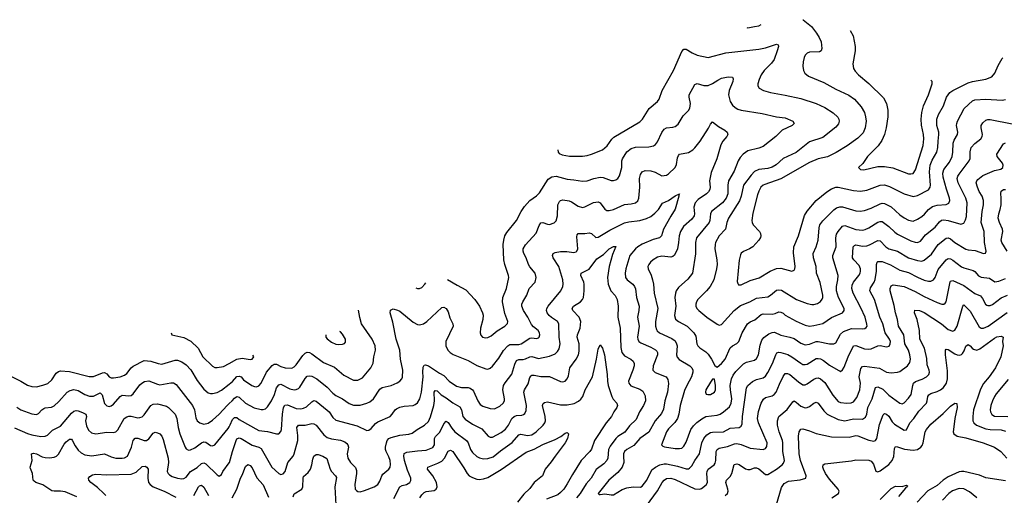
# Model space of a CAD drawing. Header units: inches. Extents: x 501419 to 657765, y 482282 to 547532.
# Tile 100 of 225: x 568098 to 577039, y 541913 to 546232. Entities that reach past the tile are written whole.
import ezdxf

# ---------------------------------------------------------------- set-up
doc = ezdxf.new("R2010")
doc.units = ezdxf.units.IN
doc.header["$MEASUREMENT"] = 0
doc.layers.add('A5564', color=7, linetype='Continuous')
doc.layers.add('A5574', color=7, linetype='Continuous')

msp = doc.modelspace()

# ---------------------------------------------------------------- linework, layer by layer
at = {"layer": 'A5564', "color": 6}
for points, elevation in [([(569473.5, 543387.9), (569481.4, 543370), (569590, 543344.7), (569651.8, 543311.8), (569719.9, 543250), (569762, 543170), (569850, 543084.8), (569870, 543074.6), (569890, 543072.4), (569950, 543082.7), (570000, 543110.4)], 4200), ([(567950, 543029), (568110.1, 542950), (568170, 542914.2), (568210, 542901.3), (568250, 542898.9), (568310, 542912.3), (568352.7, 542927.3), (568390, 542960.9), (568430, 543023.6), (568450, 543038.3), (568470, 543043.7), (568550, 543036.4), (568730, 542991.8), (568770, 542993.4), (568850, 543024.1), (568870, 543026.8), (568890, 543015.8), (568910, 542989.3), (568930, 542980.8), (568950, 542980.2), (569010.1, 542989.9), (569050, 543003.9), (569070, 543018.9), (569110.8, 543069.2), (569130, 543085.7), (569230, 543136.1), (569290, 543132.5), (569355.7, 543110), (569390, 543105), (569510, 543140.6), (569530, 543138.9), (569570, 543124.5), (569610, 543098.6), (569651.5, 543051.5), (569710, 542954.4), (569770, 542876.6), (569810, 542844), (569830, 542836.8), (569850, 542836.7), (569890, 542847.9), (569930, 542868.3), (570000, 542923.4)], 4100), ([(568073.7, 542713.7), (568107.5, 542690), (568210, 542654.2), (568250, 542647.4), (568270, 542655.1), (568300.2, 542690), (568317.2, 542702.8), (568330, 542708), (568387.5, 542712.5), (568410, 542724.3), (568455, 542765), (568530.1, 542849.9), (568555.6, 542864.4), (568590, 542873.3), (568630, 542866.2), (568690, 542829.3), (568733.3, 542813.3), (568770, 542812.5), (568830, 542843.1), (568846.8, 542826.8), (568870, 542746.3), (568890, 542724.6), (568910, 542719.9), (568930, 542726.3), (568950, 542740.3), (569009.3, 542810.7), (569030, 542822.9), (569090, 542815.8), (569110, 542820.2), (569130, 542835.5), (569190, 542916.3), (569207.1, 542932.9), (569232.6, 542947.4), (569270, 542951.9), (569350, 542921), (569370, 542917.7), (569470, 542935.7), (569493.8, 542933.8), (569519.9, 542919.9), (569667.9, 542727.9), (569684.2, 542690), (569697.8, 542617.8), (569710.9, 542590.9), (569733, 542570), (569770, 542558.9), (569810, 542567.2), (569850, 542594.6), (569910, 542651.3), (569981.6, 542730), (570000, 542746)], 4000), ([(568050, 542524.9), (568170, 542474.5), (568210, 542463), (568290, 542448.1), (568329.4, 542450.6), (568350, 542460.1), (568396.2, 542503.8), (568470, 542541.7), (568570, 542658.4), (568590, 542676.6), (568610, 542684), (568630, 542681.4), (568670, 542666.2), (568697.9, 542650), (568704, 542630), (568697.4, 542590), (568703.8, 542543.8), (568723.5, 542503.5), (568750, 542480.4), (568790, 542470.2), (568890, 542486.4), (568950, 542482.5), (568970, 542488.1), (568990, 542508.6), (569047.5, 542610), (569070, 542627.1), (569090, 542632.2), (569110, 542630.9), (569170, 542617.3), (569190, 542618.6), (569210, 542626.1), (569230, 542645.1), (569290, 542728.8), (569310, 542741.1), (569350, 542743.4), (569430, 542724), (569450.4, 542710), (569508.7, 542648.7), (569526, 542610), (569537.7, 542530), (569552.1, 542470), (569599.8, 542350), (569610, 542334.7), (569630, 542324.4), (569650, 542326.4), (569690, 542343.9), (569750, 542390.2), (569770, 542399.1), (569790, 542394.3), (569830, 542365.8), (569850, 542363.7), (569870, 542371.6), (569990, 542519.3), (570000, 542536.4)], 3900), ([(568618.2, 541898.2), (568510, 541943.6), (568470, 541951), (568410, 541949.7), (568390, 541955.2), (568310, 542009.7), (568245.7, 542030), (568230, 542040.9), (568222, 542050), (568215.7, 542110), (568195.1, 542155.1), (568194.6, 542170), (568212.7, 542230), (568206.7, 542290), (568224.7, 542295.3), (568250, 542290.1), (568303.4, 542263.4), (568330, 542256.5), (568370, 542254.2), (568410, 542258.8), (568431.2, 542268.8), (568452.2, 542287.8), (568501.9, 542378.1), (568519.8, 542400.2), (568550, 542423), (568562.7, 542422.7), (568570, 542421.6), (568574.8, 542414.7), (568601.6, 542361.6), (568630, 542322.8), (568657.9, 542297.9), (568690, 542281.3), (568752.5, 542272.5), (568870, 542291.1), (568930, 542263.3), (568970, 542250.9), (569030, 542249.3), (569050, 542254.5), (569075.9, 542270), (569113.1, 542350), (569130, 542410.6), (569147.6, 542432.4), (569170, 542432.4), (569230, 542409.8), (569250, 542411.7), (569270, 542426.6), (569310, 542476.8), (569330, 542485.6), (569350, 542481.8), (569370.4, 542470), (569389.5, 542449.5), (569401.2, 542421.2), (569446.8, 542250), (569448.6, 542210), (569438.8, 542130), (569445.3, 542110), (569457.9, 542097.9), (569483.9, 542083.9), (569530, 542068.4), (569570, 542062.3), (569590, 542065.4), (569610, 542078.9), (569649.8, 542130.2), (569710, 542165.5), (569750, 542201.1), (569770, 542207.6), (569790, 542200.2), (569890, 542098), (569910, 542087.3), (569930, 542102.8), (569943.5, 542130), (570000, 542206.5)], 3800), ([(568879.5, 541910), (568863.1, 541930), (568803.7, 541983.7), (568743.4, 542030), (568726.2, 542050), (568723.9, 542070), (568735.1, 542084.9), (568760.7, 542099.3), (568790, 542104.9), (568890, 542098.9), (569110, 542104.2), (569156.4, 542123.6), (569210, 542173.6), (569236.3, 542176.3), (569253.6, 542170), (569266.3, 542150), (569261, 542070), (569269.3, 542030), (569284.2, 542010), (569310, 541991.3), (569410.4, 541950.4), (569517.1, 541897.1)], 3700), ([(569680.6, 541910), (569722.9, 541990), (569730, 541998.9), (569750, 542003.8), (569770, 541987.8), (569812.6, 541910)], 3700)]:
    msp.add_lwpolyline(points, dxfattribs=dict(at, elevation=elevation))
at = {"layer": 'A5574', "color": 6}
for points, elevation in [([(575210, 546232.1), (575211.6, 546230), (575286.8, 546170), (575334.8, 546110), (575358.1, 546070), (575374.4, 546030), (575383, 545970), (575374.8, 545950), (575359.5, 545940.5), (575270, 545936.1), (575250, 545927.9), (575231.2, 545910), (575221.7, 545890), (575213.2, 545850), (575210.5, 545810), (575214.6, 545770), (575227.4, 545747.4), (575260.3, 545720.3), (575401, 545661), (575510, 545600.7), (575626.4, 545546.4), (575677.6, 545510), (575740.3, 545440.3), (575768, 545390), (575779, 545350), (575783.5, 545310), (575775.3, 545250), (575755.6, 545204.4), (575710, 545155.7), (575612.5, 545087.5), (575513.3, 545026.7), (575434.4, 544985.6), (575350, 544969.6), (575270, 544935.4), (575010, 544785.9), (574863.3, 544736.7), (574849.5, 544730), (574828.8, 544710), (574810, 544676.3), (574798.8, 544641.2), (574756.2, 544476.2), (574745.7, 544410), (574749.2, 544390), (574759.1, 544370), (574814.6, 544310), (574824.4, 544290), (574827.5, 544270), (574824.6, 544255.4), (574811.2, 544228.8), (574755, 544170), (574725.9, 544150), (574670, 544126), (574650, 544110.8), (574642.9, 544097.1), (574631.8, 544048.2), (574614.4, 543854.4), (574617.7, 543837.7), (574625.6, 543825.6), (574650, 543824.6), (574730, 543864.1), (574813.2, 543886.8), (574912.5, 543947.5), (574970, 543971.7), (575010, 543974.3), (575110, 543948.8), (575130, 543956.2), (575137.7, 543970), (575140.7, 543990), (575125.6, 544114.4), (575128.9, 544170), (575169.3, 544270), (575225.6, 544454.4), (575248.1, 544491.9), (575330, 544590), (575428.6, 544670), (575470, 544696), (575508.9, 544711.1), (575530, 544712.1), (575670, 544679.9), (575734.3, 544674.3), (575790, 544682.8), (575910, 544730.4), (575950, 544731.9), (575996.9, 544716.9), (576130, 544649.7), (576210, 544626.6), (576250, 544634.6), (576350, 544687.2), (576365.2, 544710), (576367.9, 544730), (576360.8, 544850), (576365.2, 544910), (576383.7, 544956.3), (576426.9, 545030), (576436.1, 545070), (576437, 545130), (576444.4, 545190), (576443.3, 545210), (576425.1, 545270), (576427.2, 545330), (576441.5, 545370), (576485.4, 545450), (576512.6, 545527.4), (576543.2, 545570), (576570, 545590.2), (576710, 545659.9), (576750, 545671.9), (576870, 545693.4), (576925.6, 545714.4), (576953.8, 545746.2), (576982.5, 545817.5), (577019.5, 545880.5), (577024.8, 545886.1)], 4300), ([(574700, 546162.7), (574710, 546157.2), (574770, 546168.8), (574810, 546177.3), (574832.1, 546188.1)], 4300), ([(575639.4, 546133.1), (575664.8, 546084.8), (575685.5, 545990), (575685.7, 545950), (575664.7, 545830), (575669.6, 545789.6), (575684, 545764), (575713.5, 545730), (575810, 545651.4), (575941.2, 545521.2), (575970, 545470.1), (575981.5, 545410), (575980.6, 545350), (575965.1, 545250), (575949.9, 545190), (575925.7, 545134.3), (575893.7, 545086.3), (575796.8, 544990), (575753, 544927), (575715.9, 544890), (575732.6, 544872.6), (575762, 544870), (575890, 544899.4), (575950, 544900.4), (576025.4, 544885.4), (576170, 544832.9), (576190, 544831), (576210, 544836.4), (576232.2, 544867.8), (576301.2, 545090), (576308.4, 545150), (576304.5, 545190), (576286.6, 545273.4), (576284.9, 545330), (576290.7, 545389.3), (576305, 545450), (576349.8, 545550), (576385.1, 545650), (576383.1, 545670), (576371.9, 545683.3)], 4400), ([(572985, 545050.6), (572986.4, 545030), (572997.2, 545017.2), (573024.1, 545004.1), (573090, 544993.9), (573210, 544993.6), (573250, 544998.8), (573290, 545010.5), (573390.1, 545049.9), (573433.2, 545086.8), (573474.1, 545145.9), (573494, 545166), (573730, 545303.9), (573753.9, 545330), (573815.1, 545424.9), (573888.8, 545490), (573903.3, 545510), (573933.5, 545590), (574033.8, 545770), (574110, 545943.9), (574130, 545963.3), (574150, 545965.2), (574204.8, 545930), (574250, 545908.9), (574350, 545887.8), (574510, 545930.4), (574810, 545963.4), (574870, 545976.8), (574970, 546010.7), (574984.4, 546004.4), (574986.9, 545990), (574977, 545950), (574947.6, 545870), (574923.4, 545836.6), (574858.2, 545770), (574832.3, 545730), (574813.9, 545690), (574801.9, 545650), (574801.7, 545630), (574811.5, 545611.5), (574851, 545590), (574915.6, 545570), (575050, 545547.9), (575190, 545516.6), (575330, 545472.5), (575410, 545433.5), (575485.2, 545385.2), (575526.9, 545346.9), (575535.8, 545330), (575538.4, 545310), (575532.3, 545287.7), (575510, 545256.9), (575390, 545163.4), (575270, 545122), (575150, 545024.8), (575030, 544972.3), (574965.7, 544914.3), (574930, 544892.2), (574890, 544881.8), (574810, 544872.5), (574770, 544853.8), (574738.9, 544821.1), (574671.3, 544730), (574650.4, 544630), (574633.8, 544586.2), (574533.7, 544430), (574519.2, 544390), (574506.8, 544330), (574450.8, 544269.2), (574417.2, 544210), (574412, 544190), (574411, 544150), (574429.4, 544050), (574432, 544010), (574426.2, 543970), (574400.9, 543870), (574368.3, 543810), (574335.5, 543770), (574256.2, 543690), (574243.4, 543670), (574237.5, 543650), (574238, 543630), (574246.2, 543610), (574263.7, 543590), (574337.7, 543530), (574430, 543466.1), (574450, 543456.9), (574470, 543464.1), (574585.9, 543590), (574644.3, 543635.7), (574729, 543671), (574790, 543702.7), (574890, 543715.8), (574916.6, 543730), (574970, 543774.7), (574990, 543780.3), (575014.7, 543774.7), (575152.7, 543690), (575250, 543655), (575290, 543646.2), (575310, 543646.6), (575343.8, 543656.2), (575370, 543672.8), (575386.3, 543693.7), (575390.9, 543710), (575389.8, 543730), (575366.4, 543846.4), (575333.3, 543930), (575328.9, 543990), (575305.5, 544070), (575302.7, 544110), (575330.7, 544170), (575348.5, 544230), (575357.1, 544342.9), (575363.9, 544370), (575390, 544404.4), (575490, 544504.9), (575515.7, 544524.3), (575546.5, 544533.5), (575570, 544532.5), (575690, 544496.7), (575730, 544492.3), (575770, 544500.2), (575830, 544521.2), (575910, 544559.2), (575930, 544564.8), (575950, 544563.6), (576010, 544532.3), (576090, 544461.5), (576130, 544432.3), (576170, 544411.5), (576210, 544404), (576250, 544419.9), (576290, 544445.8), (576313.8, 544466.2), (576351.4, 544510), (576385.2, 544534.8), (576430, 544547.6), (576510, 544554.5), (576535.3, 544564.7), (576545, 544590), (576542.3, 544610), (576513.6, 544693.6), (576483.5, 544803.5), (576480.6, 544839.4), (576489.2, 544870.8), (576540.5, 544939.5), (576563.7, 544990), (576571.6, 545030), (576573, 545110), (576582.6, 545137.4), (576612.9, 545190), (576617.5, 545210), (576605.7, 545270), (576606.1, 545290), (576612.8, 545310), (576675.4, 545424.6), (576750, 545496.8), (576770, 545502.9), (576870, 545510.9), (577018.7, 545501.3), (577050, 545506.5)], 4200), ([(571983.2, 543872.5), (572070, 543819.9), (572150, 543777.5), (572230.4, 543690), (572274.8, 543630), (572301.9, 543570), (572306.4, 543550), (572302.9, 543510), (572282.8, 543430), (572281, 543390), (572286.2, 543366.2), (572301.4, 543350), (572330, 543344.3), (572350, 543347.3), (572379, 543361), (572433, 543407), (572504.4, 543450), (572528, 543472), (572529.9, 543490), (572503.3, 543563.3), (572481.9, 543670), (572485.8, 543710), (572518.2, 543790), (572538.9, 543890), (572537.8, 543910), (572503.1, 544010), (572495.9, 544050), (572488, 544190), (572492.9, 544230), (572503.9, 544270), (572520.2, 544299.8), (572610, 544410.1), (572651.6, 544490), (572682.9, 544537.1), (572730.5, 544589.5), (572790, 544632.7), (572819.3, 544660.7), (572897.3, 544782.7), (572930, 544806.6), (572970, 544812.6), (573070, 544782.8), (573130, 544779.4), (573210, 544765.2), (573250, 544768.5), (573311.5, 544788.5), (573370, 544801.3), (573397.7, 544797.7), (573470, 544771.3), (573490, 544770.8), (573510, 544776.7), (573530, 544791.3), (573544.3, 544815.7), (573564.9, 544890), (573565.7, 544950), (573570.8, 544969.2), (573610, 545031.6), (573650, 545061.1), (573690, 545075.2), (573810, 545077), (573853.3, 545086.7), (573870, 545097.7), (573890, 545121.7), (573930, 545207.9), (573950, 545238.1), (573970, 545250.9), (574030, 545257), (574050, 545263.3), (574077, 545283), (574121.5, 545358.5), (574171.1, 545408.9), (574184.3, 545430), (574189, 545470), (574176.1, 545530), (574178.7, 545550), (574230, 545643.6), (574250, 545652.5), (574310, 545634.9), (574350, 545634.6), (574390, 545651.5), (574436.2, 545683.8), (574470, 545701), (574530, 545714.6), (574570, 545711.5), (574576.3, 545696.3), (574574, 545670), (574539.9, 545590), (574534.5, 545550), (574549.1, 545489.1), (574570, 545457.2), (574593.8, 545433.8), (574619.2, 545419.2), (574650, 545410), (574839.9, 545379.9), (574970, 545349.4), (575050, 545340.5), (575119.1, 545310), (575131.3, 545290), (575111.2, 545270), (575023.1, 545230), (574965.4, 545170), (574850, 545081.9), (574810, 545064.2), (574710, 545040), (574668.2, 545011.8), (574640, 544980), (574622.6, 544950), (574584.9, 544855.1), (574535.7, 544770), (574528.6, 544730), (574527.2, 544650), (574513.2, 544610), (574478.8, 544570), (574380.9, 544490), (574370, 544470), (574365.2, 544410), (574358.5, 544390), (574243.2, 544250), (574235.2, 544210), (574233.2, 544106.8), (574208, 543930), (574165.3, 543874.7), (574079, 543801), (574058.8, 543770), (574051.8, 543750), (574048.1, 543710), (574056.8, 543630), (574045.3, 543545.3), (574052.7, 543512.7), (574081.2, 543490), (574160.2, 543450), (574220.8, 543390), (574239.1, 543359.1), (574247.7, 543290), (574256.8, 543270), (574273.4, 543253.4), (574330, 543214.7), (574350, 543194.1), (574379.7, 543150), (574410, 543091.6), (574430, 543076.4), (574470, 543108.8), (574503.9, 543150), (574549.1, 543250.9), (574570.4, 543269.6), (574608.7, 543291.3), (574627.9, 543310), (574658.8, 543390), (574707.9, 543470), (574730, 543487.2), (574772.2, 543507.8), (574830, 543556), (574850, 543560.5), (574930, 543558.2), (574956.9, 543563.1), (574990, 543577.9), (575010, 543576.9), (575030, 543566.4), (575050, 543547.9), (575150, 543493.6), (575230, 543458.8), (575270, 543449.5), (575310, 543454.6), (575390, 543474.3), (575470, 543529.1), (575570.2, 543570), (575584.5, 543590), (575584.2, 543610), (575533.2, 543710), (575514.3, 543770), (575514.5, 543810), (575527.9, 543870), (575531.4, 543910), (575482.6, 544070), (575483.1, 544090), (575510.5, 544170), (575510.3, 544250), (575515.6, 544284.4), (575530.2, 544310), (575570, 544357.8), (575590, 544363.9), (575690, 544326.9), (575750, 544321), (575774.1, 544325.9), (575810, 544341.6), (575890, 544393.6), (575910, 544400), (575930, 544398.2), (575990, 544354), (576043.2, 544303.2), (576070, 544284.3), (576190, 544222.5), (576229.1, 544210.9), (576250, 544209.5), (576278.2, 544221.8), (576322.4, 544277.6), (576410, 544347.7), (576450, 544397.7), (576469.1, 544410.9), (576490, 544413.8), (576528.2, 544408.2), (576643.6, 544376.4), (576670, 544384.4), (576686.4, 544413.6), (576694.5, 544445.5), (576702.2, 544570), (576689.3, 544610), (576620.9, 544750), (576611.7, 544790), (576616.5, 544810), (576628.9, 544830), (576720.9, 544950), (576728.5, 544971.5), (576728.7, 545031.3), (576737.6, 545070), (576770, 545108), (576825.7, 545150), (576838, 545170), (576840, 545190), (576827, 545250), (576829.9, 545270), (576844.8, 545295.2), (576870, 545319.7), (576890, 545326), (576910, 545325.3), (577110, 545285.7)], 4100), ([(570000, 542746), (570028.9, 542771.1), (570050, 542795.6), (570070, 542809.4), (570090, 542805.2), (570150, 542748.8), (570227.4, 542707.4), (570290, 542691.3), (570310, 542691), (570330, 542697.6), (570350, 542717.1), (570384.1, 542770), (570410.9, 542829.1), (570430.7, 542889.3), (570450, 542917), (570470, 542922.9), (570550, 542880.5), (570590, 542871.5), (570610, 542872.5), (570630, 542881.7), (570643.5, 542896.5), (570690, 542974.2), (570710, 542993.9), (570730, 542999.3), (570750, 542994.9), (570796.4, 542970), (570890, 542894.6), (570940.5, 542840.5), (570970, 542820.2), (571030.2, 542790.2), (571090, 542747.6), (571130, 542732.1), (571190, 542731.6), (571250, 542748.8), (571278.1, 542761.9), (571311.3, 542790), (571370, 542877.6), (571390, 542890.6), (571470, 542909.6), (571525, 542934.9), (571551, 542950), (571568.1, 542970), (571574.2, 542985.8), (571578.6, 543050), (571554.9, 543150), (571551.6, 543230), (571517.9, 543330), (571486.5, 543486.5), (571462, 543570), (571466.3, 543593.7), (571490, 543605), (571530, 543595), (571550, 543583.9), (571670, 543486.1), (571710, 543463), (571730, 543459.8), (571764.6, 543470), (571794.4, 543490), (571930, 543618.7), (571950, 543620.6), (571970, 543610.1), (571990, 543579.4), (572004.7, 543524.7), (572032.8, 543470), (572035.5, 543450), (571968.7, 543310), (571968.1, 543270), (571987, 543230), (572005.7, 543210), (572033, 543193), (572170, 543137.3), (572250, 543090.6), (572330, 543060.6), (572350, 543058.1), (572370, 543066.3), (572390, 543085.2), (572450, 543158.5), (572492.3, 543227.7), (572530, 543270.4), (572550, 543281.3), (572630, 543281.9), (572651.9, 543290), (572730, 543340.9), (572750, 543344), (572790, 543336.3), (572810, 543342), (572815, 543350), (572820.7, 543370), (572819, 543390), (572805, 543410), (572762.9, 543442.9), (572745.4, 543465.4), (572711.1, 543530), (572671.6, 543590), (572657.7, 543630), (572659.2, 543650), (572667.2, 543670), (572704.4, 543730), (572725.6, 543790), (572777.4, 543850), (572788.6, 543890), (572779.7, 543930), (572729.2, 543989.2), (572717.4, 544010), (572697.9, 544070), (572675.6, 544110), (572669.5, 544130), (572670, 544150), (572690, 544186.7), (572787.4, 544292.6), (572815.6, 544364.4), (572830, 544388), (572850, 544389.8), (572890, 544374.9), (572910, 544372.8), (572950, 544386.8), (572970, 544406.7), (572982.3, 544450), (572984.5, 544550), (573000.1, 544579.9), (573010.4, 544589.6), (573030, 544594.8), (573087.3, 544587.3), (573110, 544579), (573170, 544537.5), (573210, 544527.3), (573230, 544531.9), (573310, 544572.4), (573350, 544579.3), (573370, 544568.3), (573410, 544510.4), (573430, 544500.2), (573450, 544498), (573490, 544507.4), (573590, 544555.4), (573650, 544559.8), (573690.3, 544569.7), (573712.2, 544587.8), (573720.7, 544610), (573730.7, 544710), (573724.9, 544790), (573734.9, 544825.1), (573749.6, 544850.4), (573778.5, 544861.5), (573830, 544858.6), (573867.3, 544847.3), (573930, 544814.8), (573970, 544819.6), (573990, 544831.4), (574051.1, 544890), (574062, 544918), (574070, 544978.6), (574079.8, 545000.2), (574090, 545010.7), (574170, 545026.2), (574209.1, 545050), (574230, 545068.5), (574278.1, 545130), (574352.7, 545247.3), (574370, 545284), (574390, 545304.8), (574443.5, 545263.5), (574500.1, 545230), (574521.9, 545210), (574527.6, 545190), (574518.7, 545170), (574483.7, 545130), (574463.4, 545096.6), (574429.1, 544970), (574375.6, 544844.4), (574360.5, 544770), (574367.6, 544710), (574365.6, 544690), (574354.1, 544670), (574334, 544650), (574259.8, 544600.2), (574232, 544570), (574220.8, 544530), (574225.8, 544470), (574222.1, 544450), (574200.3, 544419.7), (574126.4, 544353.6), (574098.5, 544310), (574085.1, 544270), (574081, 544210), (574070.6, 544150), (574045.2, 544094.8), (574030, 544080.5), (574010, 544075.8), (573930, 544084.9), (573890, 544074.8), (573850.1, 544050), (573827.4, 544030), (573811, 544010), (573803.2, 543990), (573804, 543970), (573831.6, 543911.6), (573845, 543870), (573852.7, 543830), (573858.4, 543750), (573893.3, 543610), (573871.7, 543490), (573872.5, 543450), (573880, 543420), (573886.9, 543406.9), (573907.7, 543387.7), (574018.4, 543338.4), (574050, 543314.6), (574062.6, 543290), (574067, 543270), (574063.5, 543190), (574067.5, 543167.5), (574086.2, 543146.3), (574184.7, 543090), (574202.9, 543070), (574210.9, 543050), (574211.6, 543030), (574199.7, 542990), (574154.5, 542910), (574135.7, 542864.3), (574096.1, 542730), (574083.6, 542650), (574070.4, 542610), (574047, 542573), (573990, 542517.4), (573969.9, 542490.1), (573925.3, 542370), (573938.3, 542358.3), (573954.1, 542354.1), (574050, 542338.4), (574090, 542336.8), (574110, 542342.2), (574130, 542359.4), (574150, 542396.6), (574191.6, 542510), (574215.1, 542544.9), (574246.4, 542573.6), (574291.6, 542608.4), (574330, 542627.5), (574430, 542641.4), (574458.7, 542650), (574489.7, 542670), (574543.2, 542716.8), (574558.3, 542750), (574564.3, 542790), (574551.2, 542870), (574550.8, 542910), (574562.5, 542970), (574575.7, 543004.3), (574601.6, 543038.4), (574670, 543105.5), (574698.9, 543121.1), (574770, 543139.9), (574790, 543155.6), (574807.8, 543190), (574822.7, 543277.3), (574836.7, 543323.3), (574854.8, 543345.2), (574899.4, 543380.6), (574930, 543393), (574953.5, 543393.5), (575010, 543367.2), (575090, 543350.2), (575130, 543336.9), (575190, 543295.3), (575230, 543281), (575270, 543285.5), (575330, 543308.9), (575350, 543310.6), (575450, 543289), (575490, 543287.3), (575510, 543298.2), (575550, 543375.4), (575578.3, 543401.7), (575650, 543426.7), (575753.8, 543426.2), (575771.6, 543428.4), (575784, 543436), (575792.4, 543450), (575791.7, 543468.3), (575774.3, 543530), (575736.3, 543616.3), (575665.6, 543750), (575654.2, 543790), (575658.3, 543821.7), (575670, 543849.7), (575718.2, 543910), (575729, 543930), (575733.2, 543950), (575732.4, 543970), (575719.7, 543999.7), (575672.7, 544050), (575661, 544070), (575667.5, 544170), (575677.3, 544182.7), (575690, 544186.6), (575750, 544175.1), (575790, 544178.2), (575813.8, 544186.2), (575890, 544227.4), (575910, 544225), (575962.5, 544170), (575990, 544151), (576070, 544128.7), (576170, 544069.6), (576250, 544044.6), (576290, 544040.8), (576310, 544048), (576377.9, 544102.1), (576436.8, 544190), (576510, 544247.5), (576530, 544250.3), (576550, 544242.5), (576590, 544208.5), (576690, 544149.3), (576710, 544142.8), (576775.2, 544135.2), (576850, 544109.7), (576868, 544112), (576873.5, 544130), (576859.5, 544210), (576854.8, 544310), (576829, 544390), (576838.5, 544490), (576850.1, 544550), (576850.1, 544590), (576838.4, 544630), (576811.4, 544671.4), (576793.7, 544710), (576782.3, 544750), (576789.2, 544770), (576799, 544781), (576843.1, 544816.9), (576950, 544862.1), (577005.7, 544874.3), (577025.2, 544890), (577028.3, 544910), (577022.4, 544930), (576973.1, 544990), (576970.5, 545010), (577030, 545104.5), (577050, 545113)], 4000), ([(570000, 542536.4), (570010, 542553.5), (570030, 542602.5), (570050, 542620.6), (570070, 542618.4), (570090, 542602.3), (570270, 542500.8), (570350, 542491.6), (570430, 542470.8), (570450, 542472.7), (570468.3, 542491.7), (570474.6, 542510), (570483.4, 542650), (570493.4, 542710), (570506.9, 542733.1), (570530, 542733.9), (570610, 542700.2), (570650, 542698.1), (570675.9, 542704.1), (570702.5, 542717.5), (570750, 542763.3), (570770, 542773.6), (570790, 542769.4), (570890, 542687.1), (570907.6, 542670), (570940.3, 542620.3), (570970, 542596), (571163.8, 542543.8), (571250, 542502.2), (571270, 542504.6), (571290, 542518.7), (571330, 542565.3), (571350, 542581.3), (571461.1, 542630), (571480.7, 542650), (571507.3, 542690), (571521.2, 542698.8), (571550, 542712.1), (571590, 542722.4), (571670, 542729.3), (571690, 542737.3), (571710, 542753.7), (571732.7, 542790), (571746.1, 542850), (571761.7, 542990), (571758, 543030), (571762, 543078), (571770, 543096), (571782.8, 543097.2), (571810, 543087.7), (571910, 543021.6), (571950, 543000.8), (571999.3, 542950), (572065, 542905), (572110, 542892.9), (572170, 542891.6), (572190, 542886), (572210, 542870.1), (572217.6, 542857.6), (572257.6, 542770), (572278.8, 542738.8), (572302.9, 542722.9), (572370, 542700.6), (572410, 542697.7), (572456.8, 542723.2), (572487.7, 542750), (572500, 542770), (572500.9, 542790), (572484.7, 542870), (572490.5, 542910), (572505.3, 542934.7), (572567.8, 543012.2), (572594.6, 543105.4), (572610, 543136.5), (572630, 543146.2), (572670, 543147.8), (572690, 543153.4), (572730, 543171.3), (572750, 543173), (572810, 543156.5), (572910, 543175.7), (572961.7, 543198.3), (572982.3, 543217.7), (572997, 543243), (573006.6, 543290), (572997.8, 543350), (572993.8, 543470), (572981.5, 543490), (572926.8, 543526.8), (572906.2, 543546.2), (572888.7, 543570), (572881.5, 543590), (572884.9, 543610), (572897.1, 543630), (573013.3, 543770), (573031.3, 543808.7), (573034.6, 543830), (573029.3, 543870), (572993.9, 543990), (572941, 544070), (572936.7, 544090), (572943.1, 544110), (572960.8, 544119.2), (573010, 544125.9), (573066.5, 544126.5), (573130, 544119), (573150, 544123.4), (573157.9, 544130), (573166.4, 544150), (573158.6, 544261.4), (573161.6, 544278.4), (573170, 544292), (573230, 544290), (573270, 544297.4), (573290, 544289.1), (573330, 544253.8), (573350, 544257.5), (573458.3, 544321.7), (573590, 544386.1), (573630, 544396.9), (573730, 544408.1), (573790, 544425.6), (573830, 544446), (573865.1, 544474.9), (573898.7, 544510), (573934.5, 544565.5), (573990, 544590), (574050, 544633.6), (574090, 544650.8), (574082, 544638), (574084.6, 544630), (574050, 544512.1), (574010, 544449.3), (573944.2, 544330), (573927, 544270), (573909.2, 544250.8), (573850, 544234.6), (573750, 544192.4), (573710.8, 544170), (573690, 544152.4), (573638.8, 544090), (573603.1, 543970), (573596.3, 543930), (573600.6, 543890), (573613.4, 543870), (573666.2, 543830), (573681.8, 543810), (573689, 543789), (573697.8, 543710), (573722.9, 543630), (573721.1, 543590), (573707.5, 543530), (573722.5, 543450), (573708, 543350), (573709.9, 543329.9), (573721, 543310), (573737.7, 543297.7), (573830, 543258.2), (573870, 543235.5), (573883.1, 543223.1), (573890.6, 543210), (573889.1, 543190), (573849.7, 543090), (573848.8, 543050), (573869, 543029), (573967.5, 542987.5), (573984.7, 542964.7), (573989.4, 542929.4), (573979.4, 542850), (573956.4, 542770), (573943.6, 542696.4), (573925.2, 542654.8), (573867.4, 542590), (573810, 542487.6), (573730, 542430.1), (573673.5, 542366.5), (573610, 542330.1), (573591, 542310), (573582.3, 542290), (573579.9, 542270), (573585.3, 542210), (573569.5, 542170), (573530, 542119.8), (573449.1, 542050), (573351.4, 541930), (573360.9, 541920.9), (573370, 541920.1), (573410, 541926.8), (573470, 541916.1), (573490, 541918.6), (573570, 541964.7), (573610, 541980.6), (573670, 541990.8), (573734.4, 541985.6), (573750, 541996.1), (573793.1, 542050), (573837, 542143), (573870, 542169.9), (573910, 542189.6), (573950, 542199.4), (573970, 542199.6), (574070, 542177.5), (574150, 542152.4), (574170, 542153.4), (574180.8, 542159.2), (574200.2, 542179.8), (574229.4, 542230.6), (574272.5, 542290), (574292.3, 542390), (574311, 542430), (574337, 542463), (574370, 542482.4), (574390, 542486.9), (574489.1, 542490.9), (574550, 542523.5), (574629.7, 542530.3), (574650, 542539.8), (574658.8, 542561.2), (574660.2, 542630), (574698.5, 542890), (574710.7, 542910), (574753.3, 542946.7), (574790, 542963.7), (574850, 542979.3), (574870, 542994.8), (574892.2, 543027.8), (574934, 543110), (574962.6, 543190), (574972.7, 543207.3), (574990, 543213.1), (575010, 543210), (575071.8, 543191.8), (575110, 543171.7), (575190, 543112), (575210, 543102.2), (575230, 543099.6), (575250, 543104.9), (575330, 543154.1), (575350, 543156.6), (575370, 543152.7), (575397.5, 543137.5), (575450, 543096.1), (575550, 543037.7), (575570, 543051.7), (575583.4, 543076.6), (575620.2, 543170), (575670, 543269.3), (575690, 543273.4), (575770, 543244.1), (575810, 543239.5), (575830, 543244.2), (575890, 543271.7), (575910, 543272.8), (575970, 543262.1), (575992.2, 543267.8), (576003.3, 543290), (576003.8, 543310), (575996.3, 543330), (575957, 543390), (575937, 543470), (575908.7, 543530), (575858.9, 543690), (575818.5, 543770), (575822.7, 543797.3), (575856.9, 543850), (575866.5, 543873.5), (575879.6, 543950), (575878.1, 544010), (575883, 544030), (575890, 544037.7), (575930, 544035.3), (576005.9, 544005.9), (576090, 543957), (576170, 543937.6), (576250, 543892.8), (576310, 543867.7), (576350, 543857.5), (576370, 543856.6), (576396.7, 543870), (576409.8, 543890.2), (576437.4, 543962.6), (576510, 544052.7), (576530, 544064.4), (576550, 544061.2), (576570, 544048.4), (576650, 543986.9), (576670, 543977.5), (576754.8, 543954.8), (576770, 543944.3), (576805.5, 543905.5), (576830, 543893.1), (576905.1, 543885.1), (576951.6, 543851.6), (576990, 543856.9), (577050, 543881.9)], 3900), ([(577063.4, 544130), (577016.9, 544210), (577010.8, 544230), (577025.3, 544310), (577022.9, 544330), (576994, 544390), (576983.1, 544430), (576988, 544470), (577002.5, 544510), (577009.6, 544550), (577010.9, 544610), (577006.5, 544653.5), (577010, 544676.1), (577029.9, 544690), (577048.7, 544691.3)], 3900), ([(570000, 542206.5), (570002.6, 542210), (570029.3, 542310), (570062.6, 542410), (570070, 542424.9), (570090, 542434.8), (570110, 542428.6), (570210, 542369.7), (570270, 542350), (570290, 542337.9), (570388.6, 542170), (570450, 542109.7), (570470, 542101.1), (570490, 542107.5), (570509.6, 542130.4), (570533.6, 542210), (570581, 542270), (570590.4, 542290), (570623.7, 542410), (570623.3, 542456.7), (570613.4, 542530), (570630, 542548.6), (570690, 542549.2), (570750, 542564.9), (570770, 542562.2), (570790, 542548.6), (570861.2, 542461.2), (570890, 542439.1), (570930, 542426.6), (571010, 542415.1), (571050, 542398.3), (571070, 542382.2), (571078.3, 542370), (571083.1, 542350), (571072.6, 542290), (571077.8, 542250), (571101, 542210), (571146.5, 542166.5), (571157.9, 542137.9), (571157.8, 542110), (571140.5, 542010), (571145.5, 541970), (571155.4, 541955.4), (571170, 541947.1), (571190, 541945), (571230, 541956.5), (571317.5, 541990), (571350, 542011.4), (571370, 542041.5), (571385.7, 542090), (571395.1, 542104.9), (571449.4, 542150), (571461.9, 542170), (571466.7, 542193.3), (571461.1, 542230), (571450, 542262.2), (571424.5, 542310), (571419.6, 542330), (571419, 542350), (571427.9, 542390), (571435.5, 542410), (571450, 542429.5), (571470, 542438.8), (571550, 542460), (571630.8, 542469.2), (571662.2, 542477.8), (571708.5, 542511.5), (571774.3, 542550), (571810, 542583.5), (571830, 542625.4), (571859.3, 542730), (571863.6, 542770), (571862.3, 542850), (571870, 542865.7), (571890, 542860.8), (571926.3, 542826.3), (571970, 542799.3), (572030, 542752.7), (572095.8, 542715.8), (572110.3, 542690.3), (572121.7, 542630), (572144.2, 542604.2), (572210, 542557.7), (572295.5, 542515.5), (572351.4, 542451.4), (572370, 542442.2), (572390, 542442.4), (572470, 542484.8), (572510, 542513.4), (572537.2, 542550), (572566.4, 542610), (572587.7, 542630), (572610, 542637.4), (572658.9, 542641.1), (572674, 542646), (572684.5, 542655.5), (572695.7, 542684.3), (572699, 542730), (572676.8, 542850), (572683, 542870), (572715.2, 542924.8), (572730, 542982.2), (572741.1, 542998.9), (572750, 543005.3), (572770, 543005.5), (572830, 542992.6), (572910, 542991.8), (573010, 542946.6), (573030, 542943.4), (573051.6, 542950), (573069.1, 542970.9), (573081.4, 542998.6), (573094.6, 543070), (573152.3, 543150), (573170.9, 543189.1), (573178, 543222), (573178, 543290), (573161.1, 543350), (573162.4, 543370), (573188.1, 543430), (573193.2, 543490), (573179, 543530), (573120.9, 543590), (573114.8, 543610), (573128.1, 543631.9), (573190, 543670.7), (573208.2, 543690), (573217.1, 543710), (573224.9, 543770), (573225, 543830), (573220.8, 543850), (573194.3, 543910), (573195.5, 543930), (573270, 543965.6), (573339.9, 544060.1), (573398.8, 544101.2), (573450, 544149.8), (573490, 544172.5), (573510, 544172.3), (573481.3, 544098.7), (573450, 543990), (573436.8, 543890), (573441.8, 543830), (573464.8, 543770), (573506.2, 543726.2), (573522.8, 543690), (573533.2, 543630), (573528.6, 543530), (573551.2, 543430), (573556.7, 543256.7), (573565.4, 543210), (573590, 543179.3), (573646.1, 543150), (573670, 543130.7), (573678.5, 543110), (573677.6, 543090), (573666.3, 543050), (573627.8, 542950), (573628.9, 542930), (573647.6, 542907.6), (573730, 542878.1), (573757.7, 542857.7), (573777.2, 542817.2), (573779.2, 542770), (573763.3, 542730), (573727.4, 542672.6), (573697.3, 542602.7), (573635, 542545), (573592.2, 542487.8), (573530, 542448.5), (573510.2, 542430), (573459.6, 542360.5), (573444.9, 542330), (573438.3, 542250), (573430, 542228), (573401.3, 542198.7), (573332.8, 542147.2), (573287, 542070), (573242.5, 542017.5), (573188.3, 541930), (573155.1, 541890)], 3800), ([(571696.8, 543796.4), (571710, 543791.4), (571730, 543790.5), (571750, 543798.9), (571778.4, 543830), (571785.5, 543843.1)], 4100), ([(573790, 541816.8), (573890, 541952.7), (573931.4, 542030), (573948.8, 542051.2), (573970, 542064.6), (574010, 542067.5), (574050, 542056.7), (574230, 541972), (574270, 541967.4), (574290, 541975.1), (574331.1, 542008.9), (574342.2, 542030), (574337, 542110), (574339.5, 542130), (574350, 542151.2), (574402.8, 542190), (574414.3, 542205.7), (574419.5, 542230), (574423.5, 542310), (574431.1, 542328.9), (574450, 542340.8), (574525, 542355), (574590, 542379.6), (574610, 542382.4), (574650, 542373.2), (574730, 542340.6), (574850, 542329.3), (574870, 542337.5), (574882.5, 542357.5), (574885.1, 542390), (574805.4, 542570), (574797.8, 542610), (574805.8, 542674.2), (574831.4, 542748.6), (574852.5, 542787.5), (574870, 542801.8), (574930, 542815.4), (574950, 542828.7), (574966.8, 542850), (574996.4, 542923.6), (575030, 542990.6), (575050, 543017.9), (575070, 543020.7), (575090, 543011.1), (575170, 542943.2), (575210, 542916.7), (575230, 542915.4), (575250, 542924.3), (575310, 542968.4), (575330, 542978.1), (575350, 542978.5), (575370, 542970), (575410, 542936.7), (575481.4, 542821.4), (575530, 542764.5), (575550, 542755), (575610, 542748.4), (575648.2, 542751.8), (575670, 542761), (575700.2, 542799.8), (575727.8, 542870), (575733.4, 542930), (575720.4, 542990), (575736.6, 543063.4), (575750, 543082), (575770, 543085.5), (575906.4, 543066.4), (575970, 543031.1), (576010, 543024.8), (576068.7, 543031.3), (576090, 543037.9), (576160.5, 543090), (576181.1, 543118.9), (576185.8, 543150), (576179.7, 543190), (576168.6, 543230), (576134.9, 543290), (576127.7, 543370), (576079, 543450), (576069.8, 543510), (576051.1, 543570), (576038.2, 543638.2), (576002.8, 543770), (576002.7, 543790), (576010, 543814), (576030, 543825), (576130.1, 543810), (576230, 543763.7), (576310, 543717.3), (576430, 543663.1), (576470, 543648.7), (576490, 543648.1), (576503, 543657), (576511.6, 543670), (576547.6, 543852.4), (576550, 543857), (576570, 543862.8), (576670, 543819.1), (576770, 543745.2), (576823.1, 543723.2), (576841.5, 543701.5), (576868.6, 543648.6), (576880.5, 543640.5), (576890, 543635.9), (576910, 543636.9), (576930, 543644.3), (577010, 543706.5), (577068.5, 543731.5)], 3800), ([(570000, 542923.4), (570030, 542947), (570070, 542990.6), (570090, 542995.4), (570108.1, 542988.1), (570130, 542961.3), (570206.2, 542910), (570230, 542899.9), (570250, 542898.6), (570270, 542908.6), (570290, 542931.8), (570340.9, 543030), (570390, 543093.2), (570410, 543103.3), (570430, 543103.3), (570470, 543083.1), (570510, 543072.1), (570570, 543068.7), (570590, 543078.4), (570610, 543098.5), (570670, 543183.7), (570690, 543202.5), (570710, 543212), (570730, 543209.3), (570750, 543198.2), (570857.8, 543117.8), (570956.1, 543076.1), (571042.9, 543002.9), (571130, 542959), (571170, 542958.1), (571210, 542981), (571285.7, 543070), (571308.4, 543111.6), (571315.3, 543170), (571330.4, 543230), (571327, 543270), (571297.8, 543330), (571202.7, 543470), (571186.4, 543526.4), (571175.6, 543594.3)], 4100), ([(574503.4, 541910), (574526.3, 541930), (574532.5, 541950), (574529.6, 541970), (574510, 542030), (574516.3, 542050), (574550, 542085.2), (574563.6, 542110), (574586.6, 542193.4), (574610, 542198.4), (574630, 542191.7), (574690, 542153.5), (574710, 542146.3), (574730, 542147.3), (574770, 542162.9), (574790, 542164), (574810, 542153.9), (574870, 542101.7), (574890, 542101.2), (574970, 542149), (575022.8, 542190), (575035.1, 542204.9), (575043.3, 542230), (575027.4, 542310), (575028.3, 542390), (575024.6, 542410), (574993.7, 542490), (574980.5, 542550), (574978.2, 542590), (574991.5, 542630), (575067.7, 542692.3), (575118.4, 542761.6), (575130, 542770.1), (575150, 542760.3), (575190, 542723), (575230, 542707.5), (575250, 542709.7), (575270, 542718.3), (575310, 542751.2), (575330, 542759.8), (575350, 542748.8), (575398.7, 542678.7), (575430, 542650.9), (575530, 542602.4), (575590, 542588.3), (575670, 542606.1), (575750, 542605.1), (575777.3, 542622.7), (575789.8, 542650), (575799.3, 542710), (575838.8, 542790), (575870, 542893.5), (575890, 542898), (575936.1, 542876.1), (575990, 542821), (576090, 542749.2), (576110, 542744.9), (576130, 542754.1), (576170, 542796.4), (576192, 542830), (576207.2, 542910), (576215.3, 542930), (576233.7, 542946.3), (576293.3, 542966.7), (576332.2, 542987.8), (576353.2, 543010), (576358.4, 543030), (576355.3, 543050), (576337.2, 543097.2), (576334, 543154), (576313.1, 543250), (576272.2, 543330), (576268.7, 543410), (576248.2, 543510), (576224.6, 543570), (576226.7, 543593.3), (576270, 543590), (576310, 543573.9), (576467.8, 543470), (576530, 543420.1), (576570, 543403), (576590, 543412.7), (576610, 543448.6), (576661, 543630), (576670, 543644.1), (576730, 543584.4), (576810, 543443.7), (576830, 543429.7), (576850, 543429.7), (576890.9, 543449.1), (577065.8, 543574.2)], 3700), ([(570879, 543369.7), (570878.3, 543350), (570890, 543333.6), (570930, 543304.5), (570970, 543286.4), (570990, 543282.9), (571030, 543286.6), (571047, 543293), (571056.1, 543303.9), (571055.7, 543330), (571030, 543375), (571010, 543398.5), (571005.5, 543401.4)], 4200), ([(574969.3, 541830), (575016.3, 541983.7), (575039.5, 542020.5), (575078.5, 542041.5), (575185, 542055), (575235.7, 542070), (575239.7, 542090), (575188.4, 542230), (575175.3, 542290), (575170.7, 542449.3), (575175.4, 542490), (575190, 542514.6), (575210, 542517.4), (575270, 542499.8), (575330, 542473.4), (575470, 542443.4), (575630, 542440.9), (575690, 542455.9), (575710, 542454.6), (575810, 542412.6), (575854.7, 542405.3), (575870.2, 542409.8), (575880.9, 542430), (575904.6, 542555.4), (575937.4, 542642.6), (575950, 542657), (575970, 542650.3), (575990, 542630.8), (576020.3, 542580.3), (576040.2, 542560.2), (576130, 542505.2), (576150, 542507.2), (576180.4, 542570), (576216.3, 542610), (576262.2, 542677.8), (576331.5, 542750), (576339.6, 542770), (576344.3, 542810), (576353.2, 542826.8), (576370, 542838.5), (576430, 542855.8), (576460.2, 542870), (576487.4, 542892.6), (576513.8, 542930), (576522.3, 542970), (576522.3, 543042.3), (576503.3, 543190), (576503.4, 543230), (576510, 543240.1), (576530, 543236.3), (576590, 543197), (576610, 543188.8), (576633.4, 543186.6), (576650, 543193), (576658.2, 543201.8), (576673.7, 543226.3), (576690, 543266.3), (576710, 543282.9), (576730, 543271.8), (576746.1, 543250), (576759.9, 543239.9), (576790, 543231.9), (576817, 543243), (576950, 543340.4), (576972.1, 543352.1), (577010, 543357.5), (577029.1, 543350), (577023.1, 543310), (577029.6, 543270), (577007.2, 543170), (576957.8, 543070), (576900.8, 542990), (576850, 542929.9), (576822.1, 542877.9), (576758.1, 542690), (576751.6, 542630), (576754, 542590), (576762.1, 542570), (576787.5, 542550), (576870, 542517.6), (576910, 542510.3), (577010, 542506.9), (577050, 542496.6)], 3600), ([(571495.1, 541884.9), (571549.5, 541990.5), (571570, 542001.6), (571611.9, 542010), (571639.4, 542030), (571650, 542047.9), (571651.1, 542070), (571620.5, 542140.5), (571591.6, 542230), (571586.3, 542270), (571590, 542291.4), (571615, 542305), (571710, 542317.3), (571790, 542321.6), (571850, 542347.1), (571865.7, 542370), (571865.4, 542430), (571872.7, 542447.3), (571913.5, 542486.5), (571950, 542562.3), (571970, 542585.4), (571990, 542574.8), (572022.3, 542522.3), (572050, 542488.6), (572156.4, 542410), (572170.8, 542390), (572190.8, 542330), (572210, 542303.3), (572250, 542264.7), (572272.2, 542252.2), (572310, 542242.8), (572350, 542246.9), (572398.7, 542261.3), (572463.1, 542316.9), (572570, 542392.6), (572630, 542460.8), (572650, 542469.1), (572710, 542456.7), (572750, 542463.7), (572788.7, 542490), (572851.2, 542548.8), (572866.3, 542570), (572872.4, 542590), (572869.1, 542630), (572846.4, 542730), (572851.8, 542748.2), (572862.7, 542757.3), (572890, 542762.3), (573010, 542735.3), (573070, 542734.5), (573132.5, 542747.5), (573172, 542768), (573193.7, 542786.3), (573210.2, 542810), (573231.7, 542870), (573299.8, 542990), (573336.1, 543150), (573350, 543241.3), (573370, 543278.7), (573390, 543249.1), (573407.7, 543190), (573432.1, 543010), (573435, 542950), (573443.1, 542910), (573475.3, 542810), (573487.6, 542787.6), (573520.3, 542750), (573527.1, 542730), (573519.1, 542710), (573493.1, 542670), (573472.7, 542627.3), (573424, 542570), (573317.9, 542410), (573289.2, 542330.8), (573276.6, 542310), (573195.6, 542230), (573116.9, 542103.1), (573070, 542016), (573037.7, 541970), (573010, 541938.1), (572983.4, 541916.6), (572883.1, 541876.9)], 3700), ([(570000, 543110.4), (570070, 543149), (570117.3, 543157.3), (570190, 543145.9), (570210, 543150.8), (570224.6, 543170), (570213.9, 543185.3)], 4200), ([(577074.8, 542965.2), (576965.6, 542834.4), (576949.9, 542810), (576930.1, 542770.1), (576917.1, 542730), (576910.7, 542690), (576913.5, 542670), (576926.4, 542646.4), (576950, 542631.9), (577070, 542629.2)], 3700), ([(575472.7, 541890), (575533.3, 541930), (575538.6, 541950), (575531.6, 541970), (575450, 542059.2), (575415.2, 542110), (575395.6, 542150), (575390.6, 542170), (575394.7, 542190), (575410, 542199.7), (575650, 542226.4), (575690, 542236.4), (575810, 542233.1), (575830, 542221.8), (575850, 542195.4), (575871.7, 542131.7), (575890, 542125.2), (575910, 542133.9), (575990, 542193.3), (576021.2, 542230), (576034.4, 542265.6), (576043, 542337), (576050, 542355.2), (576070, 542354.3), (576132.6, 542332.6), (576210, 542321.8), (576250, 542330.4), (576281.6, 542350), (576293.5, 542366.5), (576301.9, 542390), (576321.2, 542490), (576331.8, 542510), (576370, 542557.8), (576483.5, 542656.5), (576550, 542723.5), (576590, 542748.8), (576608.1, 542748.1), (576609.8, 542710), (576588, 542610), (576576.6, 542510), (576575, 542490), (576579.5, 542470), (576611.6, 542451.6), (576690, 542435.4), (576846.4, 542390), (576950, 542349.8), (577008.1, 542310), (577061.8, 542250)], 3500), ([(571731.1, 541888.9), (571750, 541918.5), (571770, 541939.3), (571790, 541948.1), (571862.1, 541957.9), (571881.1, 541970), (571889.3, 541990), (571883.8, 542030), (571851.1, 542090), (571801.1, 542150), (571805.8, 542170), (571894.9, 542205.1), (571930, 542224.4), (571955.2, 542250), (571990, 542313.6), (572010, 542321.5), (572030.6, 542310), (572130, 542163.8), (572161.5, 542110), (572179.2, 542090), (572210, 542073.5), (572250, 542060.1), (572270, 542057.6), (572310, 542062), (572350, 542074.7), (572470, 542146.3), (572695.9, 542304.1), (572769, 542331), (572850, 542374.8), (572961.4, 542418.6), (573012.8, 542447.2), (573050, 542478.8), (573070, 542482.8), (573082.8, 542470), (573072.2, 542430), (573052.5, 542390), (572959.7, 542270), (572924.2, 542215.8), (572870, 542151.3), (572844.3, 542090), (572770.1, 542030), (572730, 541973.6), (572676.7, 541923.4), (572619.9, 541850)], 3600), ([(570582.1, 541897.9), (570590, 541927.3), (570659.3, 541970), (570668.7, 541991.3), (570670.9, 542069.1), (570676.7, 542083.3), (570719.1, 542120.9), (570738.2, 542150), (570751.3, 542188.7), (570758.7, 542241.3), (570770, 542268.8), (570790, 542283.9), (570810, 542284.9), (570851.8, 542270), (570887.2, 542247.2), (570917.8, 542150), (570930, 542128.6), (570967.3, 542090), (570973.8, 542073.8), (570961.2, 541990), (570967.5, 541827.5)], 3700), ([(570028.4, 541890), (570071.4, 541970), (570099.7, 542060.3), (570125.2, 542110), (570150, 542173.2), (570170, 542192.3), (570190, 542184.9), (570210, 542161.9), (570251.4, 542071.4), (570308.8, 542008.8), (570356.2, 541896.1)], 3700), ([(577050, 542045.3), (576870.4, 542070.4), (576814.7, 542094.7), (576670, 542128.8), (576650, 542130), (576630, 542126.3), (576530, 542081.3), (576483.2, 542050), (576430, 542002.3), (576345.5, 541954.5), (576248.4, 541850)], 3500), ([(575910, 541874.2), (576010, 541974.3), (576050, 541995.3), (576110, 541992.9), (576150, 542006), (576158.3, 541998.3), (576158, 541990), (576142.3, 541977.7), (576078.7, 541901.3)], 3400), ([(576790, 541889.6), (576723.4, 541943.4), (576670, 541970.5), (576630, 541973.6), (576567.3, 541952.7), (576535.4, 541930), (576476.4, 541870)], 3600)]:
    msp.add_lwpolyline(points, dxfattribs=dict(at, elevation=elevation))
at = {"layer": 'A5574', "color": 6, "elevation": 4100}
msp.add_lwpolyline([(574390, 542967.8), (574370, 542941.8), (574329.8, 542870), (574325.7, 542850), (574332.8, 542832.8), (574347.3, 542827.3), (574370, 542828.5), (574407.9, 542850), (574417.3, 542870), (574417.7, 542910), (574407, 542967)], close=True, dxfattribs=at)

doc.saveas('drawing.dxf')
